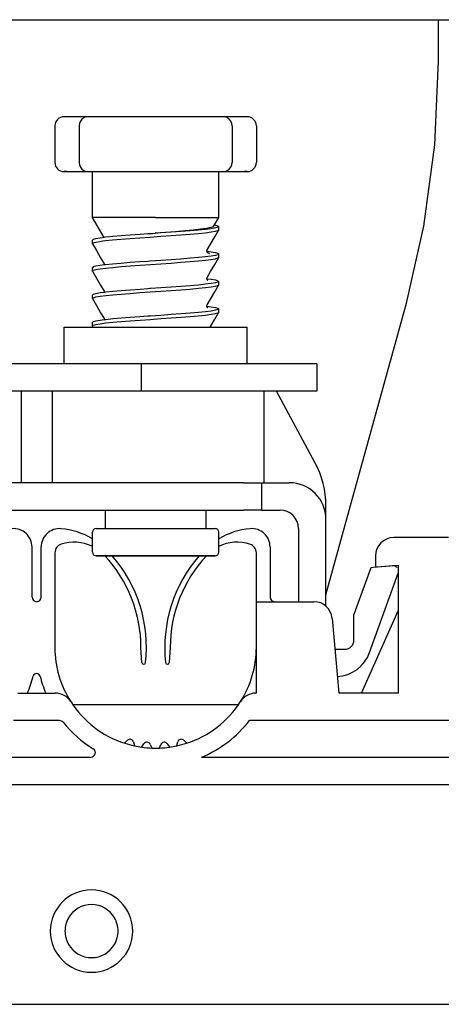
# Model space of a CAD drawing. Extents: x 213 to 948, y 153 to 704.
# Tile 46 of 62: x 821.48 to 826.09, y 661.21 to 671.97. Entities that reach past the tile are written whole.
import ezdxf

# ---------------------------------------------------------------- set-up
doc = ezdxf.new("R2010")
doc.units = 0
doc.header["$LTSCALE"] = 65.395
doc.header["$MEASUREMENT"] = 0
for name, color, linetype in [('133-357792_DXF_CONTINUOUS_LINE', 7, 'CONTINUOUS'), ('133-357910_DXF_CONTINUOUS_LINE', 7, 'CONTINUOUS'), ('133-358027_DXF_CONTINUOUS_LINE', 7, 'CONTINUOUS'), ('59-273163_DXF_CONTINUOUS_LINE', 7, 'CONTINUOUS'), ('59-273165_DXF_CONTINUOUS_LINE', 7, 'CONTINUOUS'), ('59-273170_DXF_CONTINUOUS_LINE', 7, 'CONTINUOUS')]:
    doc.layers.add(name, color=color, linetype=linetype)

msp = doc.modelspace()

# ---------------------------------------------------------------- linework, layer by layer
at = {"layer": '133-357792_DXF_CONTINUOUS_LINE', "color": 3, "linetype": 'Continuous'}
msp.add_line((815.56916, 671.97307), (836.16916, 671.97307), dxfattribs=at)
for start, end in [(30, 150), (150, 180), (0, 30), (180, 210), (330, 0), (210, 330)]:
    msp.add_arc((822.26916, 662.01307), 0.29, start, end, dxfattribs=at)
at = {"layer": '133-357910_DXF_CONTINUOUS_LINE', "color": 7, "linetype": 'Continuous'}
for p, q in [((826.05916, 671.52216), (826.05916, 671.97307)), ((826.05916, 671.52216), (826.05916, 671.97307)), ((825.0409, 666.45463), (825.70898, 668.87523)), ((824.82916, 665.68746), (825.0409, 666.45463))]:
    msp.add_line(p, q, dxfattribs=at)
msp.add_lwpolyline([(825.70898, 668.87523), (825.89948, 669.71492), (826.01861, 670.60534), (826.05916, 671.52216)], dxfattribs=at)
at = {"layer": '133-358027_DXF_CONTINUOUS_LINE', "color": 3, "linetype": 'Continuous'}
msp.add_line((822.06526, 664.49107), (823.87305, 664.49107), dxfattribs=at)
at = {"layer": '59-273163_DXF_CONTINUOUS_LINE', "color": 7, "linetype": 'Continuous'}
for p, q in [((821.99916, 670.91307), (821.96916, 670.91307)), ((822.10377, 670.91307), (821.99916, 670.91307)), ((822.18244, 670.91307), (822.10377, 670.91307)), ((822.23278, 670.91307), (822.18244, 670.91307)), ((822.23276, 670.91307), (822.23276, 670.91307)), ((822.33376, 670.91307), (822.23276, 670.91307)), ((822.53204, 670.91307), (822.33376, 670.91307)), ((822.72195, 670.91307), (822.53204, 670.91307)), ((822.89774, 670.91307), (822.72195, 670.91307)), ((823.04057, 670.91307), (822.89774, 670.91307)), ((823.21636, 670.91307), (823.04057, 670.91307)), ((823.40628, 670.91307), (823.21636, 670.91307)), ((823.60455, 670.91307), (823.40628, 670.91307)), ((823.70555, 670.91307), (823.60455, 670.91307)), ((823.75587, 670.91307), (823.70553, 670.91307)), ((823.70555, 670.91307), (823.70555, 670.91307)), ((823.83454, 670.91307), (823.75587, 670.91307)), ((823.93916, 670.91307), (823.83454, 670.91307)), ((823.96915, 670.91307), (823.93916, 670.91307)), ((821.86916, 670.81307), (821.86916, 670.41307)), ((822.13276, 670.81307), (822.13276, 670.41307)), ((823.80555, 670.81307), (823.80555, 670.41307)), ((824.06916, 670.81307), (824.06916, 670.41307)), ((821.96916, 670.31307), (821.99916, 670.31307)), ((821.99916, 670.31307), (822.10377, 670.31307)), ((822.10377, 670.31307), (822.18244, 670.31307)), ((822.18244, 670.31307), (822.23278, 670.31307)), ((822.23276, 670.31307), (822.23276, 670.31307)), ((822.23276, 670.31307), (822.33376, 670.31307)), ((822.27916, 670.16307), (822.27916, 670.31307)), ((822.33376, 670.31307), (822.53204, 670.31307)), ((822.53204, 670.31307), (822.72195, 670.31307)), ((822.72195, 670.31307), (822.89774, 670.31307)), ((822.89774, 670.31307), (823.04057, 670.31307)), ((823.04057, 670.31307), (823.21636, 670.31307)), ((823.21636, 670.31307), (823.40628, 670.31307)), ((823.40628, 670.31307), (823.60455, 670.31307)), ((823.60455, 670.31307), (823.70555, 670.31307)), ((823.65916, 670.2772), (823.65916, 670.31307)), ((823.65916, 670.01307), (823.65916, 670.2772)), ((823.70553, 670.31307), (823.75587, 670.31307)), ((823.70555, 670.31307), (823.70555, 670.31307)), ((823.75587, 670.31307), (823.83454, 670.31307)), ((823.83454, 670.31307), (823.93916, 670.31307)), ((823.93916, 670.31307), (823.96915, 670.31307)), ((822.27916, 670.1272), (822.27916, 670.16307)), ((822.27916, 669.86307), (822.27916, 670.1272)), ((823.65916, 669.9772), (823.65916, 670.01307)), ((823.65916, 669.81307), (823.65916, 669.9772)), ((822.27916, 669.8272), (822.27916, 669.86307)), ((822.27916, 669.81307), (822.27916, 669.8272)), ((822.40658, 669.59236), (822.27916, 669.81307)), ((823.61154, 669.73059), (823.65916, 669.81307)), ((823.60171, 669.71357), (823.61154, 669.73059)), ((823.65916, 669.6772), (823.65916, 669.71307)), ((823.65916, 669.6772), (823.65916, 669.71307)), ((822.89552, 669.63297), (822.88282, 669.63208)), ((822.90606, 669.6337), (822.89552, 669.63297)), ((822.90603, 669.634), (822.96551, 669.63866)), ((822.91177, 669.6341), (822.90606, 669.6337)), ((822.96556, 669.63782), (822.91177, 669.6341)), ((823.65861, 669.67529), (823.65916, 669.6772)), ((822.27916, 669.5272), (822.27916, 669.56307)), ((822.27916, 669.5272), (822.27916, 669.56307)), ((822.27971, 669.52529), (822.27916, 669.5272)), ((822.4083, 669.59258), (822.40658, 669.59236)), ((823.52901, 669.44271), (823.53053, 669.44251)), ((823.52915, 669.44269), (823.52907, 669.44314)), ((823.53226, 669.45624), (823.53227, 669.45626)), ((823.53688, 669.42624), (823.53597, 669.42653)), ((823.65916, 669.3772), (823.65916, 669.41307)), ((823.65916, 669.3772), (823.65916, 669.41307)), ((822.40604, 669.30626), (822.40604, 669.30626)), ((822.40899, 669.29268), (822.40779, 669.29253)), ((822.90604, 669.3337), (822.88282, 669.33208)), ((822.91061, 669.33402), (822.90604, 669.3337)), ((823.65861, 669.37529), (823.65916, 669.3772)), ((822.27916, 669.2272), (822.27916, 669.26307)), ((822.27916, 669.2272), (822.27916, 669.26307)), ((822.27971, 669.22529), (822.27916, 669.2272)), ((823.52935, 669.14266), (823.53054, 669.14251)), ((823.53227, 669.15626), (823.53227, 669.15626)), ((823.65861, 669.07529), (823.65916, 669.0772)), ((823.65916, 669.0772), (823.65916, 669.11307)), ((823.65916, 669.0772), (823.65916, 669.11307)), ((822.27916, 668.9272), (822.27916, 668.96307)), ((822.27916, 668.9272), (822.27916, 668.96307)), ((822.40604, 669.00626), (822.40604, 669.00626)), ((822.40895, 668.99267), (822.40779, 668.99252)), ((822.90606, 669.0337), (822.88282, 669.03208)), ((822.27971, 668.92529), (822.27916, 668.9272)), ((823.52936, 668.84266), (823.53053, 668.84251)), ((823.53227, 668.85626), (823.53227, 668.85626)), ((822.91083, 668.73403), (822.90606, 668.7337)), ((823.65861, 668.77529), (823.65916, 668.7772)), ((823.65916, 668.7772), (823.65916, 668.81307)), ((823.65916, 668.7772), (823.65916, 668.81307)), ((822.27916, 668.6272), (822.27916, 668.66307)), ((822.27916, 668.6272), (822.27916, 668.66307)), ((822.27971, 668.62529), (822.27916, 668.6272)), ((822.40604, 668.70626), (822.40604, 668.70626)), ((822.40897, 668.69267), (822.40778, 668.69251)), ((822.90606, 668.7337), (822.88282, 668.73208)), ((822.27971, 668.62529), (822.28495, 668.6162)), ((822.41916, 666.61307), (822.41916, 666.41307)), ((822.41916, 666.61307), (822.41916, 666.41307)), ((823.51916, 666.61307), (823.51916, 666.41307)), ((823.51916, 666.61307), (823.51916, 666.41307)), ((822.27916, 666.26307), (822.27916, 666.37307)), ((822.31916, 666.41307), (822.41916, 666.41307)), ((822.41916, 666.41307), (823.51916, 666.41307)), ((822.41916, 666.41307), (822.41992, 666.41307)), ((823.51916, 666.41307), (823.61673, 666.41307)), ((823.61673, 666.41307), (823.61913, 666.41307)), ((823.61673, 666.41307), (823.61781, 666.41307)), ((823.65916, 666.15307), (823.65916, 666.37307)), ((822.27916, 666.2272), (822.27916, 666.26307)), ((822.27916, 666.15307), (822.27916, 666.2272)), ((822.32996, 666.11307), (822.31916, 666.11307)), ((822.32089, 666.11307), (822.31918, 666.11307)), ((822.31918, 666.11307), (822.32997, 666.11307)), ((822.95724, 666.11307), (822.32996, 666.11307)), ((822.96916, 666.11307), (822.95724, 666.11307)), ((822.95724, 666.11307), (822.96916, 666.11307)), ((823.61212, 666.11307), (822.96916, 666.11307)), ((823.61018, 666.11307), (823.61738, 666.11307)), ((823.61914, 666.11307), (823.61212, 666.11307)), ((823.61738, 666.11307), (823.61913, 666.11307))]:
    msp.add_line(p, q, dxfattribs=at)
for points in [[(821.99916, 670.91307), (821.98289, 670.91307), (821.97265, 670.91307), (821.9698, 670.91307)], [(823.96851, 670.91307), (823.96916, 670.91307), (823.96566, 670.91307), (823.95542, 670.91307), (823.93916, 670.91307)], [(821.99916, 670.31307), (821.98289, 670.31307), (821.97265, 670.31307), (821.9698, 670.31307)], [(823.96851, 670.31307), (823.96916, 670.31307), (823.96566, 670.31307), (823.95542, 670.31307), (823.93916, 670.31307)], [(822.96916, 669.81307), (822.85263, 669.81307), (822.73945, 669.81307), (822.63287, 669.81307), (822.53595, 669.81307), (822.45147, 669.81307), (822.38187, 669.81307), (822.32913, 669.81307), (822.29479, 669.81307), (822.27981, 669.81307), (822.27916, 669.81307)], [(822.96916, 669.81307), (823.09594, 669.81307), (823.21841, 669.81307), (823.33239, 669.81307), (823.43401, 669.81307), (823.51979, 669.81307), (823.58682, 669.81307), (823.63282, 669.81307), (823.65621, 669.81307), (823.65916, 669.81307)], [(823.60171, 669.71358), (823.59663, 669.70926), (823.57064, 669.7005), (823.52465, 669.69172), (823.46041, 669.68292), (823.38032, 669.67411), (823.2873, 669.66527), (823.18468, 669.65642), (823.07614, 669.64755), (822.96551, 669.63866)], [(823.65916, 669.71307), (823.64975, 669.70518), (823.62136, 669.6972), (823.57489, 669.68923), (823.51259, 669.68137), (823.43563, 669.67352), (823.34618, 669.66567), (823.24689, 669.65785), (823.14009, 669.65003), (823.02712, 669.64209), (822.96556, 669.63782)], [(823.61154, 669.73059), (823.62394, 669.72839), (823.6503, 669.72073), (823.65916, 669.71307)], [(822.39182, 669.55462), (822.42315, 669.55861), (822.50004, 669.5665), (822.59064, 669.57447), (822.69133, 669.58241), (822.79814, 669.59024), (822.91061, 669.59814), (823.02523, 669.60608), (823.13732, 669.61395), (823.24409, 669.62177), (823.345, 669.6297), (823.43593, 669.63767), (823.51323, 669.64557), (823.57528, 669.65341), (823.62154, 669.66136), (823.6498, 669.66933), (823.65861, 669.67529)], [(822.88282, 669.63208), (822.79877, 669.62616), (822.69181, 669.61832), (822.59172, 669.61044), (822.50224, 669.60258), (822.4257, 669.59477), (822.4083, 669.59258)], [(823.53227, 669.45626), (823.56942, 669.52067), (823.61459, 669.59899), (823.65861, 669.67529)], [(822.40658, 669.59236), (822.36343, 669.58692), (822.31695, 669.57895), (822.28856, 669.57096), (822.27916, 669.56307)], [(822.27916, 669.5272), (822.28846, 669.53505), (822.31641, 669.54296), (822.36188, 669.55082), (822.39182, 669.55462)], [(822.27971, 669.52529), (822.32372, 669.44899), (822.36889, 669.37067), (822.40604, 669.30626)], [(823.65916, 669.41307), (823.6498, 669.4052), (823.62154, 669.39723), (823.57528, 669.38928), (823.51323, 669.38144), (823.43593, 669.37355), (823.34499, 669.36558), (823.24408, 669.35764), (823.13731, 669.34983), (823.02522, 669.34196), (822.91061, 669.33402)], [(823.52907, 669.44406), (823.52981, 669.45001), (823.53226, 669.45624)], [(823.53597, 669.42653), (823.53561, 669.42683), (823.53063, 669.4347), (823.52915, 669.44269)], [(823.53053, 669.44251), (823.57526, 669.43686), (823.62153, 669.42891), (823.6498, 669.42095), (823.65916, 669.41307)], [(823.53665, 669.42551), (823.53805, 669.42485), (823.53597, 669.42653)], [(823.55846, 669.41395), (823.54953, 669.42227), (823.53688, 669.42624)], [(822.27916, 669.2272), (822.28842, 669.23503), (822.31611, 669.2429), (822.36181, 669.25081), (822.42368, 669.25867), (822.50109, 669.2666), (822.59229, 669.27461), (822.69361, 669.28258), (822.80092, 669.29044), (822.91258, 669.29828), (823.02603, 669.30614), (823.13829, 669.31402), (823.24562, 669.32188), (823.34687, 669.32986), (823.43797, 669.33786), (823.51523, 669.3458), (823.57687, 669.35364), (823.62216, 669.36149), (823.64984, 669.36934), (823.65861, 669.37529)], [(822.40779, 669.29253), (822.36188, 669.28669), (822.31641, 669.27883), (822.28846, 669.27092), (822.27916, 669.26307)], [(822.40604, 669.30626), (822.40925, 669.29366), (822.40899, 669.29268)], [(822.88282, 669.33208), (822.79814, 669.32611), (822.69133, 669.31829), (822.59064, 669.31035), (822.50004, 669.30238), (822.42315, 669.29448), (822.40899, 669.29268)], [(823.53227, 669.15626), (823.56942, 669.22067), (823.61459, 669.29899), (823.65861, 669.37529)], [(822.27971, 669.22529), (822.32372, 669.14899), (822.36889, 669.07067), (822.40604, 669.00626)], [(822.27916, 668.9272), (822.28851, 668.93507), (822.31675, 668.94303), (822.36297, 668.95098), (822.42497, 668.95881), (822.50196, 668.96668), (822.59214, 668.9746), (822.6918, 668.98245), (822.79817, 668.99024), (822.91083, 668.99816), (823.02586, 669.00613), (823.13857, 669.01404), (823.24542, 669.02187), (823.34603, 669.02979), (823.43654, 669.03773), (823.51338, 669.04559), (823.57534, 669.05342), (823.62157, 669.06137), (823.64981, 669.06933), (823.65861, 669.07529)], [(823.65916, 669.11307), (823.64984, 669.10522), (823.62216, 669.09737), (823.57687, 669.08952), (823.51523, 669.08167), (823.43797, 669.07374), (823.34687, 669.06573), (823.24562, 669.05776), (823.13829, 669.0499), (823.02603, 669.04201), (822.91258, 669.03415), (822.90606, 669.0337)], [(823.52935, 669.14266), (823.52906, 669.14377), (823.53227, 669.15626)], [(823.53475, 669.12627), (823.53775, 669.125), (823.53702, 669.12557), (823.53238, 669.13098), (823.52935, 669.14266)], [(823.53054, 669.14251), (823.57489, 669.13692), (823.62136, 669.12895), (823.64975, 669.12096), (823.65916, 669.11307)], [(823.53227, 668.85626), (823.56942, 668.92067), (823.61459, 668.99899), (823.65861, 669.07529)], [(822.40779, 668.99252), (822.36181, 668.98668), (822.31611, 668.97877), (822.28842, 668.9709), (822.27916, 668.96307)], [(822.40604, 669.00626), (822.40925, 668.99388), (822.40895, 668.99267)], [(822.88282, 669.03208), (822.80092, 669.02631), (822.69361, 669.01846), (822.59229, 669.01049), (822.50109, 669.00248), (822.42369, 668.99454), (822.40895, 668.99267)], [(822.27971, 668.92529), (822.32372, 668.84899), (822.36889, 668.77067), (822.40604, 668.70626)], [(823.52936, 668.84266), (823.52906, 668.84382), (823.53227, 668.85626)], [(823.53498, 668.82618), (823.53778, 668.82499), (823.53702, 668.82557), (823.53238, 668.83097), (823.52936, 668.84266)], [(823.53053, 668.84251), (823.57531, 668.83686), (823.62155, 668.82891), (823.6498, 668.82094), (823.65916, 668.81307)], [(822.27916, 668.6272), (822.28856, 668.63509), (822.31695, 668.64307), (822.36343, 668.65104), (822.4257, 668.6589), (822.50224, 668.66671), (822.59172, 668.67456), (822.69181, 668.68245), (822.79877, 668.69028), (822.91177, 668.69822), (823.02712, 668.70621), (823.14009, 668.71415), (823.24689, 668.72198), (823.34618, 668.7298), (823.43563, 668.73764), (823.51259, 668.7455), (823.57489, 668.75335), (823.62136, 668.76132), (823.64975, 668.76931), (823.65861, 668.77529)], [(823.65916, 668.81307), (823.64981, 668.8052), (823.62157, 668.79724), (823.57534, 668.78929), (823.51338, 668.78146), (823.43654, 668.7736), (823.34603, 668.76566), (823.24542, 668.75774), (823.13857, 668.74992), (823.02586, 668.742), (822.91083, 668.73403)], [(823.56504, 668.61307), (823.56942, 668.62067), (823.61459, 668.69899), (823.65861, 668.77529)], [(822.40778, 668.69251), (822.36297, 668.68685), (822.31675, 668.67891), (822.28851, 668.67094), (822.27916, 668.66307)], [(822.40604, 668.70626), (822.40925, 668.69372), (822.40897, 668.69267)], [(822.88282, 668.73208), (822.79817, 668.72612), (822.6918, 668.71832), (822.59214, 668.71047), (822.50196, 668.70256), (822.42497, 668.69469), (822.40897, 668.69267)], [(822.31943, 666.41307), (822.31946, 666.41307), (822.33322, 666.41307), (822.36707, 666.41307), (822.41916, 666.41307)], [(822.41992, 666.41307), (822.49012, 666.41307), (822.57544, 666.41307), (822.67319, 666.41307), (822.78028, 666.41307), (822.89334, 666.41307), (823.0088, 666.41307), (823.123, 666.41307), (823.23234, 666.41307), (823.33337, 666.41307), (823.42291, 666.41307), (823.49812, 666.41307), (823.51916, 666.41307)], [(823.51916, 666.41307), (823.55662, 666.41307), (823.59658, 666.41307), (823.61673, 666.41307)], [(822.32997, 666.11307), (822.35996, 666.11307), (822.40824, 666.11307), (822.47336, 666.11307), (822.55338, 666.11307), (822.64588, 666.11307), (822.74809, 666.11307), (822.85694, 666.11307), (822.95724, 666.11307)], [(822.96916, 666.11307), (823.08268, 666.11307), (823.19271, 666.11307), (823.29587, 666.11307), (823.38899, 666.11307), (823.46921, 666.11307), (823.53405, 666.11307), (823.58153, 666.11307), (823.61018, 666.11307)]]:
    msp.add_lwpolyline(points, dxfattribs=at)
for centre, radius, start, end in [((821.96916, 670.81307), 0.1, 90.000006, 180), ((822.23276, 670.81307), 0.1, 117.225185, 180), ((822.23276, 670.81307), 0.1, 90.000005, 117.225185), ((823.70555, 670.81307), 0.1, 62.774815, 89.999995), ((823.70555, 670.81307), 0.1, 0, 62.774815), ((823.96916, 670.81307), 0.1, 0, 89.999994), ((821.96916, 670.41307), 0.1, 180, 269.999994), ((822.23276, 670.41307), 0.1, 180, 242.774815), ((823.70555, 670.41307), 0.1, 297.225185, 0), ((823.96916, 670.41307), 0.1, 270.000006, 0), ((822.23276, 670.41307), 0.1, 242.774815, 269.999995), ((823.70555, 670.41307), 0.1, 270.000005, 297.225185), ((822.31916, 666.37307), 0.04, 89.998773, 180), ((823.61916, 666.37307), 0.04, 0, 90.000048), ((822.31916, 666.15307), 0.04, 180, 270.000007), ((823.61916, 666.15307), 0.04, 269.998671, 0)]:
    msp.add_arc(centre, radius, start, end, dxfattribs=at)
at = {"layer": '59-273165_DXF_CONTINUOUS_LINE', "color": 7, "linetype": 'Continuous'}
for p, q in [((821.96916, 668.21307), (821.96916, 668.61307)), ((821.96916, 668.61307), (822.17821, 668.61307)), ((821.96916, 668.21307), (821.96916, 668.61307)), ((822.17821, 668.61307), (822.26916, 668.61307)), ((822.26916, 668.61307), (822.27952, 668.61307)), ((822.27952, 668.61307), (823.56504, 668.61307)), ((823.56504, 668.61307), (823.65879, 668.61307)), ((823.65879, 668.61307), (823.66915, 668.61307)), ((823.66915, 668.61307), (823.7601, 668.61307)), ((823.7601, 668.61307), (823.96916, 668.61307)), ((823.96916, 668.21307), (823.96916, 668.61307)), ((823.96916, 668.21307), (823.96916, 668.61307)), ((822.81264, 668.21307), (816.56916, 668.21307)), ((824.72914, 668.21307), (822.81264, 668.21307)), ((822.81264, 668.21307), (822.81264, 667.91307)), ((824.72916, 668.21307), (824.72916, 667.91307)), ((822.81264, 667.91307), (816.80965, 667.91307)), ((821.50053, 667.91307), (821.50053, 666.91307)), ((821.83779, 667.91307), (821.83779, 666.91307)), ((824.72909, 667.91307), (822.81264, 667.91307)), ((824.15237, 667.91307), (824.15237, 666.91307)), ((824.70963, 667.13505), (824.29069, 667.91307)), ((823.92916, 666.91307), (816.80965, 666.91307)), ((823.92916, 666.91307), (824.12916, 666.91307)), ((824.12916, 666.91307), (824.42916, 666.91307)), ((824.12916, 666.61307), (824.12916, 666.91307)), ((817.2548, 666.61307), (823.92916, 666.61307)), ((824.12916, 666.61307), (823.92916, 666.61307)), ((824.12916, 666.61307), (824.32916, 666.61307)), ((824.82916, 666.51307), (824.82916, 666.66096)), ((824.82916, 665.56324), (824.82916, 666.51307)), ((824.52916, 666.41307), (824.52916, 665.61307)), ((825.31999, 665.98427), (825.13543, 665.47112)), ((825.37128, 665.98876), (825.31999, 665.98427)), ((825.39113, 665.9905), (825.37128, 665.98876)), ((825.55573, 666.0049), (825.39113, 665.9905)), ((825.30555, 665.0577), (825.61742, 665.92482)), ((825.13543, 665.19307), (825.13543, 665.47112)), ((824.92916, 665.09307), (825.03543, 665.09307))]:
    msp.add_line(p, q, dxfattribs=at)
for centre, radius, start, end in [((823.82916, 666.66096), 1, 0, 28.300756), ((824.42916, 666.51307), 0.4, 0, 90), ((824.32916, 666.41307), 0.2, 0, 90), ((825.56096, 665.94513), 0.06, 56.413147, 95), ((825.56096, 665.94513), 0.06, 37.138859, 56.413147), ((825.03543, 665.19307), 0.1, 270, 0), ((824.92916, 665.19307), 0.4, 273.454669, 340.218675)]:
    msp.add_arc(centre, radius, start, end, dxfattribs=at)
at = {"layer": '59-273170_DXF_CONTINUOUS_LINE', "color": 7, "linetype": 'Continuous'}
for p, q in [((826.16916, 666.31307), (825.56916, 666.31307)), ((821.61916, 665.66307), (821.61916, 666.21099)), ((821.71916, 665.66307), (821.71916, 666.21099)), ((824.21916, 666.21099), (824.21916, 665.66307)), ((821.86916, 666.14681), (821.86916, 665.11307)), ((824.06916, 665.61307), (824.06916, 666.14681)), ((825.36916, 666.11307), (825.36916, 666.01303)), ((825.3909, 665.9931), (825.61916, 666.01307)), ((825.61916, 666.01307), (825.61916, 664.61307)), ((824.06916, 665.61307), (824.6984, 665.61307)), ((824.06916, 664.61307), (824.06916, 665.61307)), ((825.21916, 664.61307), (825.61916, 665.51307)), ((824.89764, 665.4305), (824.96916, 664.61307)), ((822.82029, 664.94818), (822.80916, 665.11307)), ((823.12916, 665.11307), (823.11802, 664.94818)), ((821.4646, 664.61307), (821.87371, 664.61307)), ((824.06916, 664.61307), (824.0646, 664.61307)), ((825.61916, 664.61307), (824.96916, 664.61307)), ((821.92035, 664.31307), (821.41796, 664.31307)), ((827.74446, 664.31307), (823.99385, 664.31307)), ((822.63231, 664.06912), (822.66135, 664.09816)), ((822.72827, 664.08023), (822.73859, 664.04169)), ((822.81897, 664.02687), (822.84226, 664.06013)), ((822.91128, 664.05409), (822.92827, 664.01764)), ((823.00823, 664.01377), (823.01004, 664.01764)), ((823.01004, 664.01764), (823.02703, 664.05409)), ((823.09605, 664.06013), (823.11934, 664.02687)), ((823.19853, 664.03725), (823.19972, 664.04169)), ((823.19972, 664.04169), (823.21004, 664.08023)), ((823.27696, 664.09816), (823.306, 664.06912)), ((821.07626, 663.91307), (822.26205, 663.91307)), ((823.46916, 663.91307), (828.26916, 663.91307)), ((834.52593, 663.61307), (817.21238, 663.61307)), ((821.18337, 661.21307), (830.55494, 661.21307))]:
    msp.add_line(p, q, dxfattribs=at)
for centre, radius, start, end in [((821.41916, 666.21099), 0.2, 0, 94.780192), ((821.91916, 666.21099), 0.2, 85.219808, 180), ((821.86916, 665.61307), 0.8, 59.168367, 85.219808), ((824.06916, 665.61307), 0.8, 94.780192, 120.831633), ((824.01916, 666.21099), 0.2, 0, 94.780192), ((822.07738, 665.81138), 0.45245, 64.070527, 107.882151), ((823.86093, 665.81138), 0.45245, 72.117849, 116.500047), ((825.56916, 666.11307), 0.2, 90, 180), ((821.96916, 666.14681), 0.1, 107.882151, 180), ((822.07738, 665.81138), 0.45245, 63.499953, 64.070527), ((823.96916, 666.14681), 0.1, 0, 72.117849), ((821.34416, 665.11307), 1.465, 0, 43.072037), ((821.34416, 665.11307), 1.525, 353.761428, 41.055878), ((824.59416, 665.11307), 1.525, 138.944122, 186.238572), ((824.59416, 665.11307), 1.465, 136.927963, 180), ((825.38916, 666.01303), 0.02, 180, 275), ((821.66916, 665.66307), 0.05, 180, 0), ((824.26916, 665.66307), 0.05, 180, 270), ((824.6984, 665.41307), 0.2, 5, 90), ((822.96916, 665.11307), 1.1, 180, 212.57897), ((822.96916, 665.11307), 1.1, 327.42103, 0), ((822.84024, 664.94953), 0.02, 183.862492, 353.761428), ((823.09807, 664.94953), 0.02, 186.238572, 356.137508), ((820.36916, 665.11307), 1.3, 337.380135, 345.965352), ((821.66916, 664.78811), 0.04, 14.034648, 165.965352), ((822.96916, 665.11307), 1.3, 194.034648, 202.619865), ((821.87371, 664.41307), 0.2, 32.57897, 90), ((824.0646, 664.41307), 0.2, 90, 147.42103), ((822.96916, 665.11307), 1.1, 212.57897, 252.116804), ((822.96916, 665.11307), 1.1, 287.883196, 327.42103), ((821.92035, 664.26307), 0.05, 39.022803, 90), ((822.96916, 665.11307), 1.3, 219.022803, 238.413662), ((822.96916, 665.11307), 1.3, 292.619865, 322.020128), ((822.68963, 664.06987), 0.04, 15, 135), ((823.24868, 664.06987), 0.04, 45, 165), ((822.26205, 663.96307), 0.05, 270, 58.413662), ((822.96916, 665.11307), 1.1, 252.116804, 257.854855), ((822.96916, 665.11307), 1.1, 257.854855, 262.12777), ((822.96916, 665.11307), 1.1, 262.12777, 267.862562), ((822.87503, 664.03718), 0.04, 25, 145), ((822.96916, 665.11307), 1.1, 267.862562, 272.137438), ((822.96916, 665.11307), 1.1, 272.137438, 277.87223), ((823.06328, 664.03718), 0.04, 35, 155), ((822.96916, 665.11307), 1.1, 277.87223, 282.145145), ((822.96916, 665.11307), 1.1, 282.145145, 287.883196), ((822.26916, 662.01307), 0.45, 0, 180), ((822.26916, 662.01307), 0.45, 180, 0)]:
    msp.add_arc(centre, radius, start, end, dxfattribs=at)

doc.saveas('drawing.dxf')
